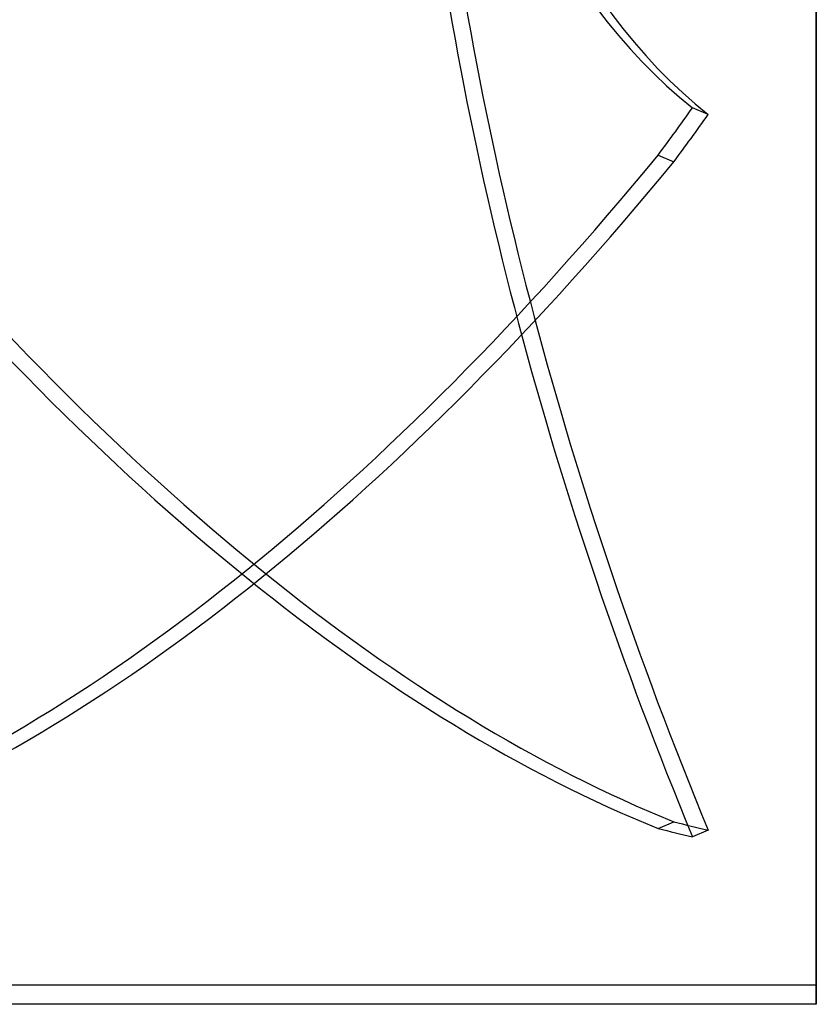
# Model space of a CAD drawing. Header units: millimetres. Extents: x -132 to 52, y -156 to 156.
# Tile 20 of 79: x 11 to 52, y -101 to -50. Entities that reach past the tile are written whole.
import ezdxf

# ---------------------------------------------------------------- set-up
doc = ezdxf.new("R2010")
doc.units = ezdxf.units.MM
doc.layers.add('MAIN-1', color=7, linetype='Continuous')

msp = doc.modelspace()

# ---------------------------------------------------------------- linework, layer by layer
at = {"layer": 'MAIN-1'}
for p, q in [((52, 101), (52, -101)), ((52, -101), (52, 101)), ((52, -100), (52, 100)), ((52, 100), (52, -100)), ((46.424, -55.109), (45.615, -54.764)), ((43.846, -57.197), (44.655, -57.542)), ((43.846, -91.926), (44.655, -91.58)), ((46.424, -92.01), (45.615, -92.355)), ((4, -100), (52, -100)), ((52, -101), (6, -101))]:
    msp.add_line(p, q, dxfattribs=at)
for centre, major_axis, start_param, end_param in [((92.088, 37.494), (-40.845, -95.644), -0.676432, -0.131941), ((92.897, 37.148), (-40.845, -95.644), -0.676432, -0.131941), ((92.088, -75.293), (40.845, -95.644), -2.139912, -1.595421), ((92.897, -74.948), (40.845, -95.644), -2.139912, -1.595421), ((22.595, 0.173), (-38.881, -91.045), 1.105569, 1.138445), ((23.405, -0.173), (38.881, 91.045), -2.036024, -2.003148), ((22.595, 24.443), (-50.035, -117.163), 0.44401, 1.01947), ((23.405, 24.443), (-50.035, 117.163), 2.122123, 2.697582), ((22.595, 24.098), (50.035, -117.163), -1.01947, -0.44401), ((23.405, 24.098), (50.035, 117.163), -2.697582, -2.122123), ((22.595, -0.173), (38.881, -91.045), -0.357911, -0.325035), ((23.405, 0.173), (-38.881, 91.045), 2.783681, 2.816558)]:
    msp.add_ellipse(centre, major_axis=major_axis, ratio=0.475528, start_param=start_param, end_param=end_param, dxfattribs=at)

doc.saveas('drawing.dxf')
